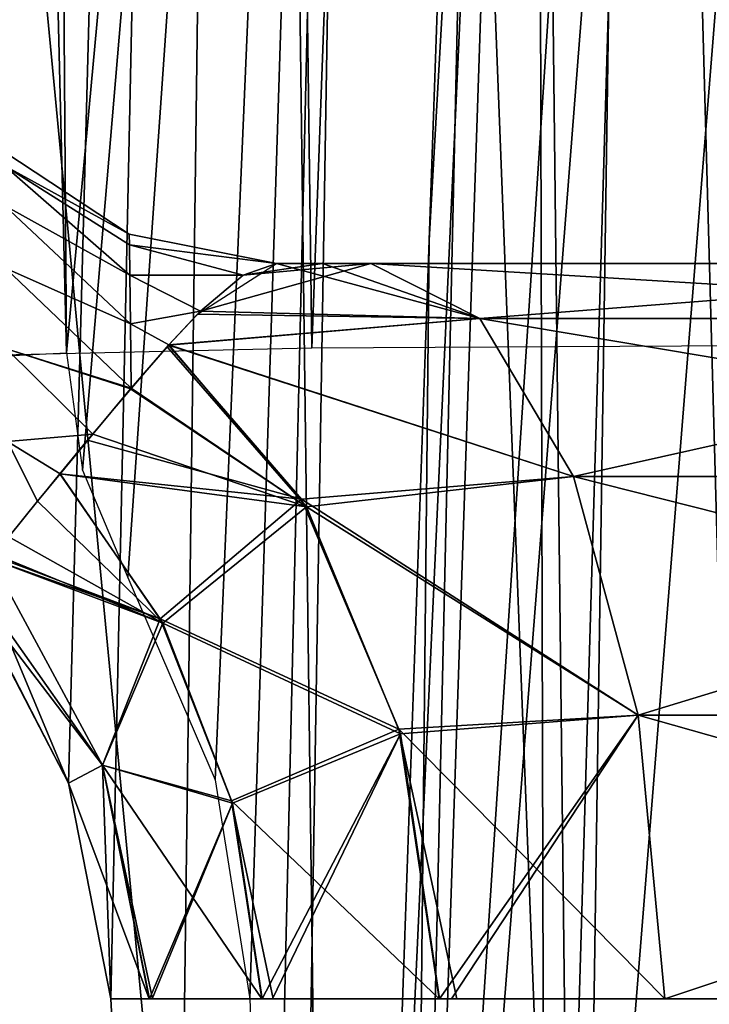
# Model space of a CAD drawing. Header units: millimetres. Extents: x -75 to 75, y -5 to 37.
# Tile 7 of 175: x -66.29 to -64.51, y 5.39 to 7.93. Entities that reach past the tile are written whole.
import ezdxf

# ---------------------------------------------------------------- set-up
doc = ezdxf.new("R2010")
doc.units = ezdxf.units.MM
doc.header["$LTSCALE"] = 101.851852
for name, color, linetype in [('10', 7, 'CONTINUOUS'), ('167', 7, 'CONTINUOUS'), ('169', 7, 'CONTINUOUS'), ('17', 7, 'CONTINUOUS'), ('171', 7, 'CONTINUOUS'), ('19', 7, 'CONTINUOUS'), ('22', 7, 'CONTINUOUS'), ('45', 7, 'CONTINUOUS'), ('46', 7, 'CONTINUOUS'), ('47', 7, 'CONTINUOUS'), ('52', 7, 'CONTINUOUS'), ('56', 7, 'CONTINUOUS'), ('57', 7, 'CONTINUOUS'), ('58', 7, 'CONTINUOUS'), ('59', 7, 'CONTINUOUS'), ('60', 7, 'CONTINUOUS'), ('63', 7, 'CONTINUOUS'), ('64', 7, 'CONTINUOUS'), ('72', 7, 'CONTINUOUS'), ('9', 7, 'CONTINUOUS')]:
    doc.layers.add(name, color=color, linetype=linetype)

msp = doc.modelspace()

# ---------------------------------------------------------------- linework, layer by layer
at = {"layer": '10', "color": 251, "linetype": 'Continuous', "true_color": 0x565d62}
for points in [[(-68.4922, 0, 101.0253), (-65.4589, 0, 102.9313), (-68.9766, 37, 101.5097), (-68.4922, 0, 101.0253)], [(-65.4589, 0, 102.9313), (-65.9433, 37, 103.4156), (-68.9766, 37, 101.5097), (-65.4589, 0, 102.9313)], [(-62.0774, 0, 104.1145), (-62.5617, 37, 104.5989), (-65.9433, 37, 103.4156), (-62.0774, 0, 104.1145)], [(-65.4589, 0, 102.9313), (-62.0774, 0, 104.1145), (-65.9433, 37, 103.4156), (-65.4589, 0, 102.9313)]]:
    msp.add_3dface(points, dxfattribs=at)
at = {"layer": '167', "color": 251, "linetype": 'Continuous', "true_color": 0x464b4f}
for points in [[(-65.2798, 2.5, -70.9128), (-64.9288, 2.5, -70.1395), (-64.9543, 12.2105, -71.0078), (-65.2798, 2.5, -70.9128)], [(-65.0609, 12.2105, -71.7535), (-65.2798, 2.5, -70.9128), (-64.9543, 12.2105, -71.0078), (-65.0609, 12.2105, -71.7535)], [(-65.2798, 2.5, -70.9128), (-65.0609, 12.2105, -71.7535), (-65.2303, 7.3608, -71.7535), (-65.2798, 2.5, -70.9128)], [(-64.9543, 12.2105, -71.0078), (-64.9288, 2.5, -70.1395), (-64.643, 12.2105, -70.3219), (-64.9543, 12.2105, -71.0078)], [(-64.9288, 2.5, -70.1395), (-64.3752, 2.5, -69.4955), (-64.643, 12.2105, -70.3219), (-64.9288, 2.5, -70.1395)], [(-64.643, 12.2105, -70.3219), (-64.3752, 2.5, -69.4955), (-64.152, 12.2105, -69.7507), (-64.643, 12.2105, -70.3219)], [(-65.4, 2.5, -71.7535), (-65.2798, 2.5, -70.9128), (-65.2303, 7.3608, -71.7535), (-65.4, 2.5, -71.7535)]]:
    msp.add_3dface(points, dxfattribs=at)
at = {"layer": '169', "color": 251, "linetype": 'Continuous', "true_color": 0x464b4f}
for points in [[(-65.2798, 2.5, -43.0872), (-65.4, 2.5, -42.2465), (-64.9543, 12.2105, -42.9922), (-65.2798, 2.5, -43.0872)], [(-64.9543, 12.2105, -42.9922), (-65.4, 2.5, -42.2465), (-65.2303, 7.3595, -42.2465), (-64.9543, 12.2105, -42.9922)], [(-64.9288, 2.5, -43.8605), (-65.2798, 2.5, -43.0872), (-64.643, 12.2105, -43.6781), (-64.9288, 2.5, -43.8605)], [(-64.643, 12.2105, -43.6781), (-65.2798, 2.5, -43.0872), (-64.9543, 12.2105, -42.9922), (-64.643, 12.2105, -43.6781)], [(-65.0609, 12.2105, -42.2465), (-64.9543, 12.2105, -42.9922), (-65.2303, 7.3595, -42.2465), (-65.0609, 12.2105, -42.2465)], [(-64.3752, 2.5, -44.5045), (-64.9288, 2.5, -43.8605), (-64.152, 12.2105, -44.2493), (-64.3752, 2.5, -44.5045)], [(-64.152, 12.2105, -44.2493), (-64.9288, 2.5, -43.8605), (-64.643, 12.2105, -43.6781), (-64.152, 12.2105, -44.2493)]]:
    msp.add_3dface(points, dxfattribs=at)
at = {"layer": '17', "color": 251, "linetype": 'Continuous', "true_color": 0x565d62}
for points in [[(-66.4956, 7.0532, -89.9402), (-66.1645, 7.0694, -91.2335), (-66.7905, 32.5, -90.4823), (-66.4956, 7.0532, -89.9402)], [(-66.7905, 32.5, -90.4823), (-66.1645, 7.0694, -91.2335), (-66.2572, 19.6955, -91.599), (-66.7905, 32.5, -90.4823)]]:
    msp.add_3dface(points, dxfattribs=at)
at = {"layer": '171', "color": 251, "linetype": 'Continuous', "true_color": 0x464b4f}
for points in [[(-64.9543, 12.2105, 71.0078), (-65.4, 2.5, 71.7535), (-65.2303, 7.3595, 71.7535), (-64.9543, 12.2105, 71.0078)], [(-65.2798, 2.5, 70.9128), (-65.4, 2.5, 71.7535), (-64.9543, 12.2105, 71.0078), (-65.2798, 2.5, 70.9128)], [(-64.643, 12.2105, 70.3219), (-65.2798, 2.5, 70.9128), (-64.9543, 12.2105, 71.0078), (-64.643, 12.2105, 70.3219)], [(-64.9288, 2.5, 70.1395), (-65.2798, 2.5, 70.9128), (-64.643, 12.2105, 70.3219), (-64.9288, 2.5, 70.1395)], [(-65.0609, 12.2105, 71.7535), (-64.9543, 12.2105, 71.0078), (-65.2303, 7.3595, 71.7535), (-65.0609, 12.2105, 71.7535)], [(-64.3752, 2.5, 69.4955), (-64.9288, 2.5, 70.1395), (-64.152, 12.2105, 69.7507), (-64.3752, 2.5, 69.4955)], [(-64.152, 12.2105, 69.7507), (-64.9288, 2.5, 70.1395), (-64.643, 12.2105, 70.3219), (-64.152, 12.2105, 69.7507)]]:
    msp.add_3dface(points, dxfattribs=at)
at = {"layer": '19', "color": 251, "linetype": 'Continuous', "true_color": 0x565d62}
for points in [[(-66.6678, 32.5, 91.0116), (-65.8687, 32.5, 92.9409), (-66.3326, 7.063, 90.6869), (-66.6678, 32.5, 91.0116)], [(-66.3326, 7.063, 90.6869), (-65.8687, 32.5, 92.9409), (-65.5327, 7.0818, 92.6139), (-66.3326, 7.063, 90.6869)], [(-65.8687, 32.5, 92.9409), (-64.5975, 32.5, 94.5975), (-65.5327, 7.0818, 92.6139), (-65.8687, 32.5, 92.9409)], [(-65.5327, 7.0818, 92.6139), (-64.5975, 32.5, 94.5975), (-64.2618, 7.0882, 94.268), (-65.5327, 7.0818, 92.6139)], [(-64.5975, 32.5, 94.5975), (-62.9409, 32.5, 95.8687), (-64.2618, 7.0882, 94.268), (-64.5975, 32.5, 94.5975)]]:
    msp.add_3dface(points, dxfattribs=at)
at = {"layer": '22', "color": 251, "linetype": 'Continuous', "true_color": 0x565d62}
for points in [[(-65.6235, 7.3, 60.7988), (-65.6235, 7.3, 66.5483), (-60.1667, 7.3, 61.645), (-65.6235, 7.3, 60.7988)], [(-60.1667, 7.3, 61.645), (-65.6235, 7.3, 66.5483), (-61.5069, 7.3, 63.6428), (-60.1667, 7.3, 61.645)], [(-61.5069, 7.3, 63.6428), (-65.6235, 7.3, 66.5483), (-63.2776, 7.3, 65.2712), (-61.5069, 7.3, 63.6428)], [(-63.2776, 7.3, 65.2712), (-65.6235, 7.3, 66.5483), (-65.5054, 7.3, 66.4933), (-63.2776, 7.3, 65.2712)], [(-65.3284, 7.3, 53.3618), (-63.438, 7.3, 53.2888), (-65.6235, 7.3, 53.2012), (-65.3284, 7.3, 53.3618)], [(-65.6235, 7.3, 53.2012), (-63.438, 7.3, 53.2888), (-60.1667, 7.3, 52.355), (-65.6235, 7.3, 53.2012)], [(-63.2776, 7.3, 48.7288), (-65.6235, 7.3, 53.2012), (-61.5069, 7.3, 50.3572), (-63.2776, 7.3, 48.7288)], [(-61.5069, 7.3, 50.3572), (-65.6235, 7.3, 53.2012), (-60.1667, 7.3, 52.355), (-61.5069, 7.3, 50.3572)], [(-65.6235, 7.3, 47.4517), (-65.6235, 7.3, 53.2012), (-65.5049, 7.3, 47.5069), (-65.6235, 7.3, 47.4517)], [(-65.5049, 7.3, 47.5069), (-65.6235, 7.3, 53.2012), (-65.3802, 7.3, 47.5603), (-65.5049, 7.3, 47.5069)], [(-65.3284, 7.3, 60.6382), (-65.6235, 7.3, 60.7988), (-63.438, 7.3, 60.7112), (-65.3284, 7.3, 60.6382)], [(-65.3802, 7.3, 47.5603), (-65.6235, 7.3, 53.2012), (-63.2776, 7.3, 48.7288), (-65.3802, 7.3, 47.5603)], [(-63.438, 7.3, 60.7112), (-65.6235, 7.3, 60.7988), (-62.2961, 7.3, 60.6701), (-63.438, 7.3, 60.7112)], [(-62.2961, 7.3, 60.6701), (-65.6235, 7.3, 60.7988), (-60.1667, 7.3, 61.645), (-62.2961, 7.3, 60.6701)], [(-62.2961, 7.3, -53.3299), (-65.6235, 7.3, -53.2012), (-60.1667, 7.3, -52.355), (-62.2961, 7.3, -53.3299)], [(-61.5069, 7.3, -63.6428), (-65.6235, 7.3, -60.7988), (-60.1667, 7.3, -61.645), (-61.5069, 7.3, -63.6428)], [(-63.2776, 7.3, -65.2712), (-65.6235, 7.3, -60.7988), (-61.5069, 7.3, -63.6428), (-63.2776, 7.3, -65.2712)], [(-65.3802, 7.3, -66.4397), (-65.6235, 7.3, -60.7988), (-63.2776, 7.3, -65.2712), (-65.3802, 7.3, -66.4397)], [(-65.5049, 7.3, -66.4931), (-65.6235, 7.3, -60.7988), (-65.3802, 7.3, -66.4397), (-65.5049, 7.3, -66.4931)], [(-65.6235, 7.3, -66.5483), (-65.6235, 7.3, -60.7988), (-65.5049, 7.3, -66.4931), (-65.6235, 7.3, -66.5483)], [(-65.6235, 7.3, -60.7988), (-63.438, 7.3, -60.7112), (-60.1667, 7.3, -61.645), (-65.6235, 7.3, -60.7988)], [(-65.3284, 7.3, -60.6382), (-63.438, 7.3, -60.7112), (-65.6235, 7.3, -60.7988), (-65.3284, 7.3, -60.6382)], [(-63.438, 7.3, -53.2888), (-65.6235, 7.3, -53.2012), (-62.2961, 7.3, -53.3299), (-63.438, 7.3, -53.2888)], [(-65.3284, 7.3, -53.3618), (-65.6235, 7.3, -53.2012), (-63.438, 7.3, -53.2888), (-65.3284, 7.3, -53.3618)], [(-63.2776, 7.3, -48.7288), (-65.6235, 7.3, -47.4517), (-65.5054, 7.3, -47.5067), (-63.2776, 7.3, -48.7288)], [(-61.5069, 7.3, -50.3572), (-65.6235, 7.3, -47.4517), (-63.2776, 7.3, -48.7288), (-61.5069, 7.3, -50.3572)], [(-60.1667, 7.3, -52.355), (-65.6235, 7.3, -47.4517), (-61.5069, 7.3, -50.3572), (-60.1667, 7.3, -52.355)], [(-65.6235, 7.3, -53.2012), (-65.6235, 7.3, -47.4517), (-60.1667, 7.3, -52.355), (-65.6235, 7.3, -53.2012)], [(-65.3802, 7.3, 66.4397), (-63.2776, 7.3, 65.2712), (-65.5054, 7.3, 66.4933), (-65.3802, 7.3, 66.4397)], [(-65.3802, 7.3, -47.5603), (-63.2776, 7.3, -48.7288), (-65.5054, 7.3, -47.5067), (-65.3802, 7.3, -47.5603)], [(-65.047, 7.3, 53.5453), (-63.438, 7.3, 53.2888), (-65.3284, 7.3, 53.3618), (-65.047, 7.3, 53.5453)], [(-65.047, 7.3, 60.4547), (-65.3284, 7.3, 60.6382), (-64.5388, 7.3, 60.4055), (-65.047, 7.3, 60.4547)], [(-64.5388, 7.3, 60.4055), (-65.3284, 7.3, 60.6382), (-63.438, 7.3, 60.7112), (-64.5388, 7.3, 60.4055)], [(-64.5388, 7.3, -53.5945), (-65.3284, 7.3, -53.3618), (-63.438, 7.3, -53.2888), (-64.5388, 7.3, -53.5945)], [(-65.047, 7.3, -53.5453), (-65.3284, 7.3, -53.3618), (-64.5388, 7.3, -53.5945), (-65.047, 7.3, -53.5453)], [(-65.047, 7.3, -60.4547), (-63.438, 7.3, -60.7112), (-65.3284, 7.3, -60.6382), (-65.047, 7.3, -60.4547)], [(-64.5388, 7.3, 53.5945), (-63.438, 7.3, 53.2888), (-65.047, 7.3, 53.5453), (-64.5388, 7.3, 53.5945)], [(-64.7994, 7.3, 60.3624), (-65.047, 7.3, 60.4547), (-64.5388, 7.3, 60.4055), (-64.7994, 7.3, 60.3624)], [(-64.7994, 7.3, 53.6376), (-64.5388, 7.3, 53.5945), (-65.047, 7.3, 53.5453), (-64.7994, 7.3, 53.6376)], [(-64.7994, 7.3, -53.6376), (-65.047, 7.3, -53.5453), (-64.5388, 7.3, -53.5945), (-64.7994, 7.3, -53.6376)], [(-64.7994, 7.3, -60.3624), (-64.5388, 7.3, -60.4055), (-65.047, 7.3, -60.4547), (-64.7994, 7.3, -60.3624)], [(-64.5388, 7.3, -60.4055), (-63.438, 7.3, -60.7112), (-65.047, 7.3, -60.4547), (-64.5388, 7.3, -60.4055)]]:
    msp.add_3dface(points, dxfattribs=at)
at = {"layer": '45', "color": 251, "linetype": 'Continuous', "true_color": 0x565d62}
for points in [[(-63.0357, 7.1576, 66.0075), (-65.3802, 7.3, 66.4397), (-65.0991, 7.1576, 67.1254), (-63.0357, 7.1576, 66.0075)], [(-63.2776, 7.3, 65.2712), (-65.3802, 7.3, 66.4397), (-63.0357, 7.1576, 66.0075), (-63.2776, 7.3, 65.2712)], [(-65.3802, 7.3, 47.5603), (-63.2776, 7.3, 48.7288), (-65.0991, 7.1576, 46.8746), (-65.3802, 7.3, 47.5603)], [(-65.0991, 7.1576, 46.8746), (-63.2776, 7.3, 48.7288), (-63.0357, 7.1576, 47.9925), (-65.0991, 7.1576, 46.8746)], [(-63.0357, 7.1576, 66.0075), (-65.0991, 7.1576, 67.1254), (-62.6745, 6.7502, 66.5312), (-63.0357, 7.1576, 66.0075)], [(-62.6745, 6.7502, 66.5312), (-65.0991, 7.1576, 67.1254), (-64.8578, 6.7502, 67.714), (-62.6745, 6.7502, 66.5312)], [(-65.0991, 7.1576, 46.8746), (-63.0357, 7.1576, 47.9925), (-64.8578, 6.7502, 46.286), (-65.0991, 7.1576, 46.8746)], [(-64.8578, 6.7502, 46.286), (-63.0357, 7.1576, 47.9925), (-62.6745, 6.7502, 47.4688), (-64.8578, 6.7502, 46.286)], [(-62.6745, 6.7502, 66.5312), (-64.8578, 6.7502, 67.714), (-62.4248, 6.1359, 66.8931), (-62.6745, 6.7502, 66.5312)], [(-62.4248, 6.1359, 66.8931), (-64.8578, 6.7502, 67.714), (-64.6911, 6.1359, 68.1208), (-62.4248, 6.1359, 66.8931)], [(-64.8578, 6.7502, 46.286), (-62.6745, 6.7502, 47.4688), (-64.6911, 6.1359, 45.8792), (-64.8578, 6.7502, 46.286)], [(-64.6911, 6.1359, 45.8792), (-62.6745, 6.7502, 47.4688), (-62.4248, 6.1359, 47.1069), (-64.6911, 6.1359, 45.8792)], [(-62.4248, 6.1359, 66.8931), (-64.6911, 6.1359, 68.1208), (-62.1082, 5.4047, 66.8904), (-62.4248, 6.1359, 66.8931)], [(-62.1082, 5.4047, 66.8904), (-64.6911, 6.1359, 68.1208), (-64.6227, 5.4047, 68.2877), (-62.1082, 5.4047, 66.8904)], [(-64.6911, 6.1359, 45.8792), (-62.4248, 6.1359, 47.1069), (-64.6227, 5.4047, 45.7123), (-64.6911, 6.1359, 45.8792)], [(-64.6227, 5.4047, 45.7123), (-62.4248, 6.1359, 47.1069), (-62.1082, 5.4047, 47.1096), (-64.6227, 5.4047, 45.7123)]]:
    msp.add_3dface(points, dxfattribs=at)
at = {"layer": '46', "color": 251, "linetype": 'Continuous', "true_color": 0x565d62}
for points in [[(-65.0991, 7.1576, 67.1254), (-65.3802, 7.3, 66.4397), (-65.8191, 7.1771, 67.4611), (-65.0991, 7.1576, 67.1254)], [(-65.8191, 7.1771, 67.4611), (-65.3802, 7.3, 66.4397), (-65.7092, 7.2695, 66.9867), (-65.8191, 7.1771, 67.4611)], [(-65.3802, 7.3, 66.4397), (-65.5054, 7.3, 66.4933), (-65.7092, 7.2695, 66.9867), (-65.3802, 7.3, 66.4397)], [(-65.5054, 7.3, 66.4933), (-65.6235, 7.3, 66.5483), (-65.7092, 7.2695, 66.9867), (-65.5054, 7.3, 66.4933)], [(-65.9013, 7.0899, 67.7764), (-65.0991, 7.1576, 67.1254), (-65.8191, 7.1771, 67.4611), (-65.9013, 7.0899, 67.7764)], [(-64.8578, 6.7502, 67.714), (-65.0991, 7.1576, 67.1254), (-65.9013, 7.0899, 67.7764), (-64.8578, 6.7502, 67.714)], [(-65.9058, 7.0848, 67.7932), (-65.9979, 6.9785, 68.1244), (-65.5466, 6.6728, 68.2124), (-65.9058, 7.0848, 67.7932)], [(-65.9013, 7.0899, 67.7764), (-65.9058, 7.0848, 67.7932), (-65.5466, 6.6728, 68.2124), (-65.9013, 7.0899, 67.7764)], [(-64.8578, 6.7502, 67.714), (-65.9013, 7.0899, 67.7764), (-65.5466, 6.6728, 68.2124), (-64.8578, 6.7502, 67.714)], [(-65.9995, 6.9766, 68.1299), (-66.0973, 6.8596, 68.4753), (-65.5466, 6.6728, 68.2124), (-65.9995, 6.9766, 68.1299)], [(-65.9979, 6.9785, 68.1244), (-65.9995, 6.9766, 68.1299), (-65.5466, 6.6728, 68.2124), (-65.9979, 6.9785, 68.1244)], [(-66.0973, 6.8596, 68.4753), (-66.1814, 6.7576, 68.7842), (-65.5466, 6.6728, 68.2124), (-66.0973, 6.8596, 68.4753)], [(-66.1814, 6.7576, 68.7842), (-66.2394, 6.6868, 69.015), (-65.9168, 6.3723, 68.962), (-66.1814, 6.7576, 68.7842)], [(-66.1814, 6.7576, 68.7842), (-65.9168, 6.3723, 68.962), (-65.5466, 6.6728, 68.2124), (-66.1814, 6.7576, 68.7842)], [(-64.6911, 6.1359, 68.1208), (-64.8578, 6.7502, 67.714), (-65.5466, 6.6728, 68.2124), (-64.6911, 6.1359, 68.1208)], [(-66.2394, 6.6868, 69.015), (-66.3138, 6.5955, 69.3565), (-65.9168, 6.3723, 68.962), (-66.2394, 6.6868, 69.015)], [(-65.5466, 6.6728, 68.2124), (-65.9168, 6.3723, 68.962), (-65.3038, 6.087, 68.5102), (-65.5466, 6.6728, 68.2124)], [(-64.6911, 6.1359, 68.1208), (-65.5466, 6.6728, 68.2124), (-65.3038, 6.087, 68.5102), (-64.6911, 6.1359, 68.1208)], [(-66.3138, 6.5955, 69.3565), (-66.3506, 6.5502, 69.5637), (-65.9168, 6.3723, 68.962), (-66.3138, 6.5955, 69.3565)], [(-66.3506, 6.5502, 69.5637), (-66.3597, 6.5388, 69.6225), (-65.9168, 6.3723, 68.962), (-66.3506, 6.5502, 69.5637)], [(-66.3597, 6.5388, 69.6225), (-66.406, 6.4811, 70.0301), (-66.0718, 6.0066, 69.7098), (-66.3597, 6.5388, 69.6225)], [(-66.3597, 6.5388, 69.6225), (-66.0718, 6.0066, 69.7098), (-65.9168, 6.3723, 68.962), (-66.3597, 6.5388, 69.6225)], [(-66.406, 6.4811, 70.0301), (-66.4207, 6.4628, 70.4164), (-66.0718, 6.0066, 69.7098), (-66.406, 6.4811, 70.0301)], [(-66.0718, 6.0066, 69.7098), (-66.4207, 6.4628, 70.4164), (-66.16, 5.9602, 70.4164), (-66.0718, 6.0066, 69.7098)], [(-65.9168, 6.3723, 68.962), (-66.0718, 6.0066, 69.7098), (-65.7366, 5.9084, 69.0829), (-65.9168, 6.3723, 68.962)], [(-65.9168, 6.3723, 68.962), (-65.7366, 5.9084, 69.0829), (-65.3038, 6.087, 68.5102), (-65.9168, 6.3723, 68.962)], [(-64.6911, 6.1359, 68.1208), (-65.3038, 6.087, 68.5102), (-65.2036, 5.4047, 68.6331), (-64.6911, 6.1359, 68.1208)], [(-64.6911, 6.1359, 68.1208), (-65.2036, 5.4047, 68.6331), (-65.1724, 5.4047, 68.6081), (-64.6911, 6.1359, 68.1208)], [(-64.6227, 5.4047, 68.2877), (-64.6911, 6.1359, 68.1208), (-65.1724, 5.4047, 68.6081), (-64.6227, 5.4047, 68.2877)], [(-65.7366, 5.9084, 69.0829), (-65.6602, 5.4047, 69.1342), (-65.3038, 6.087, 68.5102), (-65.7366, 5.9084, 69.0829)], [(-65.3038, 6.087, 68.5102), (-65.6602, 5.4047, 69.1342), (-65.6337, 5.4047, 69.0955), (-65.3038, 6.087, 68.5102)], [(-65.2036, 5.4047, 68.6331), (-65.3038, 6.087, 68.5102), (-65.6337, 5.4047, 69.0955), (-65.2036, 5.4047, 68.6331)], [(-66.0507, 5.4047, 70.4164), (-66.0718, 6.0066, 69.7098), (-66.16, 5.9602, 70.4164), (-66.0507, 5.4047, 70.4164)], [(-66.0718, 6.0066, 69.7098), (-65.951, 5.4047, 69.7466), (-65.7366, 5.9084, 69.0829), (-66.0718, 6.0066, 69.7098)], [(-65.951, 5.4047, 69.7466), (-66.0718, 6.0066, 69.7098), (-66.0507, 5.4047, 70.4164), (-65.951, 5.4047, 69.7466)], [(-65.7366, 5.9084, 69.0829), (-65.951, 5.4047, 69.7466), (-65.9439, 5.4047, 69.7238), (-65.7366, 5.9084, 69.0829)], [(-65.6602, 5.4047, 69.1342), (-65.7366, 5.9084, 69.0829), (-65.9439, 5.4047, 69.7238), (-65.6602, 5.4047, 69.1342)]]:
    msp.add_3dface(points, dxfattribs=at)
at = {"layer": '47', "color": 251, "linetype": 'Continuous', "true_color": 0x565d62}
for points in [[(-65.6235, 7.3, 47.4517), (-65.0991, 7.1576, 46.8746), (-65.8272, 7.169, 46.5067), (-65.6235, 7.3, 47.4517)], [(-65.6235, 7.3, 47.4517), (-65.5049, 7.3, 47.5069), (-65.0991, 7.1576, 46.8746), (-65.6235, 7.3, 47.4517)], [(-65.5049, 7.3, 47.5069), (-65.3802, 7.3, 47.5603), (-65.0991, 7.1576, 46.8746), (-65.5049, 7.3, 47.5069)], [(-65.8272, 7.169, 46.5067), (-65.0991, 7.1576, 46.8746), (-65.9016, 7.0894, 46.2222), (-65.8272, 7.169, 46.5067)], [(-65.0991, 7.1576, 46.8746), (-64.8578, 6.7502, 46.286), (-65.9016, 7.0894, 46.2222), (-65.0991, 7.1576, 46.8746)], [(-65.9016, 7.0894, 46.2222), (-65.5595, 6.692, 45.8008), (-66.1103, 6.8439, 45.478), (-65.9016, 7.0894, 46.2222)], [(-65.9016, 7.0894, 46.2222), (-64.8578, 6.7502, 46.286), (-65.5595, 6.692, 45.8008), (-65.9016, 7.0894, 46.2222)], [(-66.1103, 6.8439, 45.478), (-65.5595, 6.692, 45.8008), (-66.1817, 6.7572, 45.2147), (-66.1103, 6.8439, 45.478)], [(-66.1817, 6.7572, 45.2147), (-65.9238, 6.3839, 45.0409), (-66.3535, 6.5465, 44.4177), (-66.1817, 6.7572, 45.2147)], [(-66.1817, 6.7572, 45.2147), (-65.5595, 6.692, 45.8008), (-65.9238, 6.3839, 45.0409), (-66.1817, 6.7572, 45.2147)], [(-64.8578, 6.7502, 46.286), (-64.6911, 6.1359, 45.8792), (-65.5595, 6.692, 45.8008), (-64.8578, 6.7502, 46.286)], [(-65.5595, 6.692, 45.8008), (-65.3083, 6.0992, 45.493), (-65.9238, 6.3839, 45.0409), (-65.5595, 6.692, 45.8008)], [(-65.5595, 6.692, 45.8008), (-64.6911, 6.1359, 45.8792), (-65.3083, 6.0992, 45.493), (-65.5595, 6.692, 45.8008)], [(-66.3599, 6.5385, 44.3761), (-66.0723, 6.007, 44.2889), (-66.4207, 6.4628, 43.5836), (-66.3599, 6.5385, 44.3761)], [(-66.3535, 6.5465, 44.4177), (-65.9238, 6.3839, 45.0409), (-66.3599, 6.5385, 44.3761), (-66.3535, 6.5465, 44.4177)], [(-66.3599, 6.5385, 44.3761), (-65.9238, 6.3839, 45.0409), (-66.0723, 6.007, 44.2889), (-66.3599, 6.5385, 44.3761)], [(-66.4207, 6.4628, 43.5836), (-66.0723, 6.007, 44.2889), (-66.16, 5.9602, 43.5836), (-66.4207, 6.4628, 43.5836)], [(-65.9238, 6.3839, 45.0409), (-65.7392, 5.915, 44.9171), (-66.0723, 6.007, 44.2889), (-65.9238, 6.3839, 45.0409)], [(-65.9238, 6.3839, 45.0409), (-65.3083, 6.0992, 45.493), (-65.7392, 5.915, 44.9171), (-65.9238, 6.3839, 45.0409)], [(-64.6911, 6.1359, 45.8792), (-64.6227, 5.4047, 45.7123), (-65.3083, 6.0992, 45.493), (-64.6911, 6.1359, 45.8792)], [(-65.3083, 6.0992, 45.493), (-65.2046, 5.4047, 45.3661), (-65.7392, 5.915, 44.9171), (-65.3083, 6.0992, 45.493)], [(-65.3083, 6.0992, 45.493), (-64.6227, 5.4047, 45.7123), (-65.1591, 5.4047, 45.4023), (-65.3083, 6.0992, 45.493)], [(-65.2046, 5.4047, 45.3661), (-65.3083, 6.0992, 45.493), (-65.1591, 5.4047, 45.4023), (-65.2046, 5.4047, 45.3661)], [(-66.0723, 6.007, 44.2889), (-65.9514, 5.4047, 44.2521), (-66.16, 5.9602, 43.5836), (-66.0723, 6.007, 44.2889)], [(-65.7392, 5.915, 44.9171), (-65.661, 5.4047, 44.8647), (-66.0723, 6.007, 44.2889), (-65.7392, 5.915, 44.9171)], [(-66.0723, 6.007, 44.2889), (-65.661, 5.4047, 44.8647), (-65.9436, 5.4047, 44.2774), (-66.0723, 6.007, 44.2889)], [(-65.9514, 5.4047, 44.2521), (-66.0723, 6.007, 44.2889), (-65.9436, 5.4047, 44.2774), (-65.9514, 5.4047, 44.2521)], [(-66.16, 5.9602, 43.5836), (-65.9514, 5.4047, 44.2521), (-66.0507, 5.4047, 43.5836), (-66.16, 5.9602, 43.5836)], [(-65.7392, 5.915, 44.9171), (-65.2046, 5.4047, 45.3661), (-65.6322, 5.4047, 44.9066), (-65.7392, 5.915, 44.9171)], [(-65.661, 5.4047, 44.8647), (-65.7392, 5.915, 44.9171), (-65.6322, 5.4047, 44.9066), (-65.661, 5.4047, 44.8647)]]:
    msp.add_3dface(points, dxfattribs=at)
at = {"layer": '52', "color": 251, "linetype": 'Continuous', "true_color": 0x565d62}
for points in [[(-65.3802, 7.3, -66.4397), (-63.2776, 7.3, -65.2712), (-65.0991, 7.1576, -67.1254), (-65.3802, 7.3, -66.4397)], [(-63.0357, 7.1576, -47.9925), (-65.3802, 7.3, -47.5603), (-65.0991, 7.1576, -46.8746), (-63.0357, 7.1576, -47.9925)], [(-63.2776, 7.3, -48.7288), (-65.3802, 7.3, -47.5603), (-63.0357, 7.1576, -47.9925), (-63.2776, 7.3, -48.7288)], [(-65.0991, 7.1576, -67.1254), (-63.2776, 7.3, -65.2712), (-63.0357, 7.1576, -66.0075), (-65.0991, 7.1576, -67.1254)], [(-63.0357, 7.1576, -47.9925), (-65.0991, 7.1576, -46.8746), (-62.6745, 6.7502, -47.4688), (-63.0357, 7.1576, -47.9925)], [(-62.6745, 6.7502, -47.4688), (-65.0991, 7.1576, -46.8746), (-64.8578, 6.7502, -46.286), (-62.6745, 6.7502, -47.4688)], [(-65.0991, 7.1576, -67.1254), (-63.0357, 7.1576, -66.0075), (-64.8578, 6.7502, -67.714), (-65.0991, 7.1576, -67.1254)], [(-64.8578, 6.7502, -67.714), (-63.0357, 7.1576, -66.0075), (-62.6745, 6.7502, -66.5312), (-64.8578, 6.7502, -67.714)], [(-64.8578, 6.7502, -67.714), (-62.6745, 6.7502, -66.5312), (-64.6911, 6.1359, -68.1208), (-64.8578, 6.7502, -67.714)], [(-62.6745, 6.7502, -47.4688), (-64.8578, 6.7502, -46.286), (-62.4248, 6.1359, -47.1069), (-62.6745, 6.7502, -47.4688)], [(-62.4248, 6.1359, -47.1069), (-64.8578, 6.7502, -46.286), (-64.6911, 6.1359, -45.8792), (-62.4248, 6.1359, -47.1069)], [(-64.6911, 6.1359, -68.1208), (-62.6745, 6.7502, -66.5312), (-62.4248, 6.1359, -66.8931), (-64.6911, 6.1359, -68.1208)], [(-62.4248, 6.1359, -47.1069), (-64.6911, 6.1359, -45.8792), (-62.1082, 5.4047, -47.1096), (-62.4248, 6.1359, -47.1069)], [(-62.1082, 5.4047, -47.1096), (-64.6911, 6.1359, -45.8792), (-64.6227, 5.4047, -45.7123), (-62.1082, 5.4047, -47.1096)], [(-64.6911, 6.1359, -68.1208), (-62.4248, 6.1359, -66.8931), (-64.6227, 5.4047, -68.2877), (-64.6911, 6.1359, -68.1208)], [(-64.6227, 5.4047, -68.2877), (-62.4248, 6.1359, -66.8931), (-62.1082, 5.4047, -66.8904), (-64.6227, 5.4047, -68.2877)]]:
    msp.add_3dface(points, dxfattribs=at)
at = {"layer": '56', "color": 251, "linetype": 'Continuous', "true_color": 0x565d62}
for points in [[(-66.326, 7.5883, -47.4517), (-66.0032, 7.3749, -47.4517), (-66.326, 7.5883, -53.2012), (-66.326, 7.5883, -47.4517)], [(-66.326, 7.5883, -53.2012), (-66.0032, 7.3749, -47.4517), (-66.0032, 7.3749, -53.2012), (-66.326, 7.5883, -53.2012)], [(-66.326, 7.5883, -60.7988), (-66.0032, 7.3749, -60.7988), (-66.326, 7.5883, -66.5483), (-66.326, 7.5883, -60.7988)], [(-66.326, 7.5883, -66.5483), (-66.0032, 7.3749, -60.7988), (-66.0032, 7.3749, -66.5483), (-66.326, 7.5883, -66.5483)], [(-65.6235, 7.3, -60.7988), (-65.6235, 7.3, -66.5483), (-66.0032, 7.3749, -66.5483), (-65.6235, 7.3, -60.7988)], [(-66.0032, 7.3749, -60.7988), (-65.6235, 7.3, -60.7988), (-66.0032, 7.3749, -66.5483), (-66.0032, 7.3749, -60.7988)], [(-66.0032, 7.3749, -47.4517), (-65.6235, 7.3, -47.4517), (-66.0032, 7.3749, -53.2012), (-66.0032, 7.3749, -47.4517)], [(-65.6235, 7.3, -47.4517), (-65.6235, 7.3, -53.2012), (-66.0032, 7.3749, -53.2012), (-65.6235, 7.3, -47.4517)]]:
    msp.add_3dface(points, dxfattribs=at)
at = {"layer": '57', "color": 251, "linetype": 'Continuous', "true_color": 0x565d62}
for points in [[(-66.3263, 7.5886, 66.5483), (-66.0032, 7.3749, 66.5483), (-66.326, 7.5883, 60.7988), (-66.3263, 7.5886, 66.5483)], [(-66.326, 7.5883, 60.7988), (-66.0032, 7.3749, 66.5483), (-66.0032, 7.3749, 60.7988), (-66.326, 7.5883, 60.7988)], [(-66.326, 7.5883, 47.4517), (-66.0032, 7.3749, 53.2012), (-66.0032, 7.3749, 47.4517), (-66.326, 7.5883, 47.4517)], [(-66.326, 7.5883, 53.2012), (-66.0032, 7.3749, 53.2012), (-66.326, 7.5883, 47.4517), (-66.326, 7.5883, 53.2012)], [(-65.6235, 7.3, 66.5483), (-65.6235, 7.3, 60.7988), (-66.0032, 7.3749, 60.7988), (-65.6235, 7.3, 66.5483)], [(-66.0032, 7.3749, 66.5483), (-65.6235, 7.3, 66.5483), (-66.0032, 7.3749, 60.7988), (-66.0032, 7.3749, 66.5483)], [(-65.6235, 7.3, 53.2012), (-65.6235, 7.3, 47.4517), (-66.0032, 7.3749, 47.4517), (-65.6235, 7.3, 53.2012)], [(-66.0032, 7.3749, 53.2012), (-65.6235, 7.3, 53.2012), (-66.0032, 7.3749, 47.4517), (-66.0032, 7.3749, 53.2012)]]:
    msp.add_3dface(points, dxfattribs=at)
at = {"layer": '58', "color": 251, "linetype": 'Continuous', "true_color": 0x565d62}
for points in [[(-66.0032, 7.3749, 66.5483), (-66.3263, 7.5886, 66.5483), (-66.3258, 7.5524, 67.0211), (-66.0032, 7.3749, 66.5483)], [(-66.0028, 7.3478, 66.9423), (-66.3258, 7.5524, 67.0211), (-66.0018, 7.2692, 67.3377), (-66.0028, 7.3478, 66.9423)], [(-66.3258, 7.5524, 67.0211), (-66.3244, 7.449, 67.4906), (-66.0018, 7.2692, 67.3377), (-66.3258, 7.5524, 67.0211)], [(-66.0032, 7.3749, 66.5483), (-66.3258, 7.5524, 67.0211), (-66.0028, 7.3478, 66.9423), (-66.0032, 7.3749, 66.5483)], [(-66.3244, 7.449, 67.4906), (-66.3223, 7.2876, 67.952), (-66.0002, 7.1441, 67.7314), (-66.3244, 7.449, 67.4906)], [(-66.0018, 7.2692, 67.3377), (-66.3244, 7.449, 67.4906), (-66.0002, 7.1441, 67.7314), (-66.0018, 7.2692, 67.3377)], [(-65.6235, 7.3, 66.5483), (-66.0032, 7.3749, 66.5483), (-66.0028, 7.3478, 66.9423), (-65.6235, 7.3, 66.5483)], [(-65.7092, 7.2695, 66.9867), (-65.6235, 7.3, 66.5483), (-66.0028, 7.3478, 66.9423), (-65.7092, 7.2695, 66.9867)], [(-65.7092, 7.2695, 66.9867), (-66.0028, 7.3478, 66.9423), (-66.0018, 7.2692, 67.3377), (-65.7092, 7.2695, 66.9867)], [(-65.9979, 6.9785, 68.1244), (-66.3223, 7.2876, 67.952), (-66.3196, 7.08, 68.4068), (-65.9979, 6.9785, 68.1244)], [(-66.3223, 7.2876, 67.952), (-65.9979, 6.9785, 68.1244), (-66.0002, 7.1441, 67.7314), (-66.3223, 7.2876, 67.952)], [(-65.8191, 7.1771, 67.4611), (-65.7092, 7.2695, 66.9867), (-66.0018, 7.2692, 67.3377), (-65.8191, 7.1771, 67.4611)], [(-65.8191, 7.1771, 67.4611), (-66.0018, 7.2692, 67.3377), (-66.0002, 7.1441, 67.7314), (-65.8191, 7.1771, 67.4611)], [(-65.9013, 7.0899, 67.7764), (-65.8191, 7.1771, 67.4611), (-66.0002, 7.1441, 67.7314), (-65.9013, 7.0899, 67.7764)], [(-65.9979, 6.9785, 68.1244), (-65.9013, 7.0899, 67.7764), (-66.0002, 7.1441, 67.7314), (-65.9979, 6.9785, 68.1244)], [(-65.9979, 6.9785, 68.1244), (-65.9058, 7.0848, 67.7932), (-65.9013, 7.0899, 67.7764), (-65.9979, 6.9785, 68.1244)], [(-66.0973, 6.8596, 68.4753), (-66.3196, 7.08, 68.4068), (-66.3165, 6.841, 68.8666), (-66.0973, 6.8596, 68.4753)], [(-66.0973, 6.8596, 68.4753), (-65.9995, 6.9766, 68.1299), (-66.3196, 7.08, 68.4068), (-66.0973, 6.8596, 68.4753)], [(-65.9995, 6.9766, 68.1299), (-65.9979, 6.9785, 68.1244), (-66.3196, 7.08, 68.4068), (-65.9995, 6.9766, 68.1299)], [(-66.1814, 6.7576, 68.7842), (-66.0973, 6.8596, 68.4753), (-66.3165, 6.841, 68.8666), (-66.1814, 6.7576, 68.7842)], [(-66.3138, 6.5955, 69.3565), (-66.2394, 6.6868, 69.015), (-66.3165, 6.841, 68.8666), (-66.3138, 6.5955, 69.3565)], [(-66.2394, 6.6868, 69.015), (-66.1814, 6.7576, 68.7842), (-66.3165, 6.841, 68.8666), (-66.2394, 6.6868, 69.015)]]:
    msp.add_3dface(points, dxfattribs=at)
at = {"layer": '59', "color": 251, "linetype": 'Continuous', "true_color": 0x565d62}
for points in [[(-65.5581, 28.5, 34.2962), (-65.8984, 2.5, 34.75), (-65.5581, 28.5, 28.2038), (-65.5581, 28.5, 34.2962)], [(-65.8984, 2.5, 34.75), (-65.8984, 2.5, 27.75), (-65.5581, 28.5, 28.2038), (-65.8984, 2.5, 34.75)]]:
    msp.add_3dface(points, dxfattribs=at)
at = {"layer": '60', "color": 251, "linetype": 'Continuous', "true_color": 0x565d62}
for points in [[(-65.1485, 28.5, -90.8693), (-65.3629, 15.7463, -90.7586), (-64.8477, 2.5, -92.3004), (-65.1485, 28.5, -90.8693)], [(-64.4655, 28.5, -92.2723), (-65.1485, 28.5, -90.8693), (-64.8477, 2.5, -92.3004), (-64.4655, 28.5, -92.2723)], [(-63.7315, 2.5, -93.7315), (-64.4655, 28.5, -92.2723), (-64.8477, 2.5, -92.3004), (-63.7315, 2.5, -93.7315)], [(-65.3629, 15.7463, -90.7586), (-65.582, 2.5, -90.6406), (-64.8477, 2.5, -92.3004), (-65.3629, 15.7463, -90.7586)]]:
    msp.add_3dface(points, dxfattribs=at)
at = {"layer": '63', "color": 251, "linetype": 'Continuous', "true_color": 0x565d62}
for points in [[(-66.2572, 19.6955, -91.599), (-66.1645, 7.0694, -91.2335), (-65.3629, 15.7463, -90.7586), (-66.2572, 19.6955, -91.599)], [(-65.3629, 15.7463, -90.7586), (-66.1645, 7.0694, -91.2335), (-66.1236, 6.7669, -91.1923), (-65.3629, 15.7463, -90.7586)], [(-66.0069, 6.49, -91.088), (-65.3629, 15.7463, -90.7586), (-66.1236, 6.7669, -91.1923), (-66.0069, 6.49, -91.088)], [(-65.7818, 5.9689, -90.8873), (-65.3629, 15.7463, -90.7586), (-66.0069, 6.49, -91.088), (-65.7818, 5.9689, -90.8873)], [(-65.6921, 5.4047, -90.7992), (-65.3629, 15.7463, -90.7586), (-65.7818, 5.9689, -90.8873), (-65.6921, 5.4047, -90.7992)], [(-65.6367, 3.9382, -90.7193), (-65.3629, 15.7463, -90.7586), (-65.6921, 5.4047, -90.7992), (-65.6367, 3.9382, -90.7193)], [(-65.582, 2.5, -90.6406), (-65.3629, 15.7463, -90.7586), (-65.6367, 3.9382, -90.7193), (-65.582, 2.5, -90.6406)]]:
    msp.add_3dface(points, dxfattribs=at)
at = {"layer": '64', "color": 251, "linetype": 'Continuous', "true_color": 0x565d62}
for points in [[(-66.9404, 32.5, 34.2263), (-66.607, 7.0311, 34.6709), (-65.5581, 28.5, 34.2962), (-66.9404, 32.5, 34.2263)], [(-65.5581, 28.5, 34.2962), (-66.607, 7.0311, 34.6709), (-66.5573, 6.7327, 34.6761), (-65.5581, 28.5, 34.2962)], [(-66.4207, 6.4628, 34.6808), (-65.5581, 28.5, 34.2962), (-66.5573, 6.7327, 34.6761), (-66.4207, 6.4628, 34.6808)], [(-66.16, 5.9602, 34.6896), (-65.5581, 28.5, 34.2962), (-66.4207, 6.4628, 34.6808), (-66.16, 5.9602, 34.6896)], [(-66.0507, 5.4047, 34.6993), (-65.5581, 28.5, 34.2962), (-66.16, 5.9602, 34.6896), (-66.0507, 5.4047, 34.6993)], [(-65.8984, 2.5, 34.75), (-65.5581, 28.5, 34.2962), (-66.0507, 5.4047, 34.6993), (-65.8984, 2.5, 34.75)]]:
    msp.add_3dface(points, dxfattribs=at)
at = {"layer": '72', "color": 251, "linetype": 'Continuous', "true_color": 0x565d62}
for points in [[(-66.607, 7.0311, 27.8291), (-66.9404, 32.5, 28.2737), (-65.5581, 28.5, 28.2038), (-66.607, 7.0311, 27.8291)], [(-66.607, 7.0311, 27.8291), (-65.5581, 28.5, 28.2038), (-66.16, 5.9602, 27.8104), (-66.607, 7.0311, 27.8291)], [(-66.16, 5.9602, 27.8104), (-65.5581, 28.5, 28.2038), (-66.0507, 5.4047, 27.8007), (-66.16, 5.9602, 27.8104)], [(-65.5581, 28.5, 28.2038), (-65.8984, 2.5, 27.75), (-66.0507, 5.4047, 27.8007), (-65.5581, 28.5, 28.2038)], [(-66.5573, 6.7327, 27.8239), (-66.607, 7.0311, 27.8291), (-66.16, 5.9602, 27.8104), (-66.5573, 6.7327, 27.8239)], [(-66.4207, 6.4628, 27.8192), (-66.5573, 6.7327, 27.8239), (-66.16, 5.9602, 27.8104), (-66.4207, 6.4628, 27.8192)]]:
    msp.add_3dface(points, dxfattribs=at)
at = {"layer": '9', "color": 251, "linetype": 'Continuous', "true_color": 0x565d62}
for points in [[(-68.4922, 0, -101.0253), (-68.9766, 37, -101.5097), (-65.9433, 37, -103.4156), (-68.4922, 0, -101.0253)], [(-65.4589, 0, -102.9313), (-68.4922, 0, -101.0253), (-65.9433, 37, -103.4156), (-65.4589, 0, -102.9313)], [(-65.4589, 0, -102.9313), (-65.9433, 37, -103.4156), (-62.5617, 37, -104.5989), (-65.4589, 0, -102.9313)], [(-62.0774, 0, -104.1145), (-65.4589, 0, -102.9313), (-62.5617, 37, -104.5989), (-62.0774, 0, -104.1145)]]:
    msp.add_3dface(points, dxfattribs=at)

doc.saveas('drawing.dxf')
